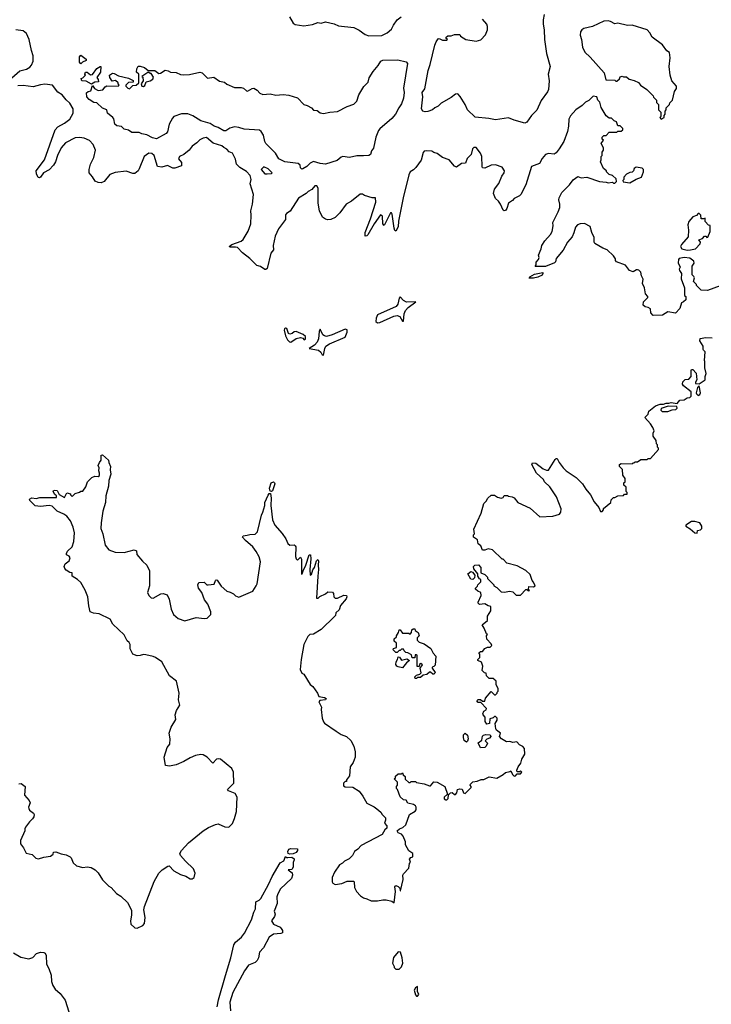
# Model space of a CAD drawing. Extents: x 2293878 to 2522763, y 823964 to 1006972.
# Tile 142 of 256: x 2373511 to 2379897, y 913035 to 922118. Entities that reach past the tile are written whole.
import ezdxf

# ---------------------------------------------------------------- set-up
doc = ezdxf.new("R2010")
doc.units = 0

msp = doc.modelspace()

# ---------------------------------------------------------------- linework, layer by layer
at = {"layer": '0CON20XD'}
for points in [[(2376003.9, 922143.9), (2376037, 922087), (2376053.3, 922073.3), (2376135, 922060), (2376215, 922073.3), (2376265, 922092.5), (2376295, 922086.7), (2376335, 922096.7), (2376415, 922078.8), (2376455, 922060), (2376595, 922044.2), (2376645, 922022.5), (2376701.7, 921981.7), (2376735, 921970)], [(2376735, 921970), (2376855, 921973.3), (2376905, 921996.7), (2376945, 922031.2), (2376962.2, 922067.8), (2376995.6, 922115), (2377034.4, 922145)], [(2378345, 922116.7), (2378343.5, 922075), (2378354.6, 922025), (2378357.8, 921935), (2378373.8, 921805), (2378409.2, 921685), (2378389.2, 921615), (2378398.2, 921555), (2378394.5, 921475), (2378385, 921451.4), (2378326.7, 921373.3), (2378285, 921284), (2378235.9, 921234.1), (2378195, 921172.5), (2378173.9, 921163.9), (2378075, 921191.2), (2378025, 921212.5), (2377905, 921192.7), (2377844, 921206), (2377715, 921217.8), (2377646.6, 921286.6), (2377625, 921334), (2377578.2, 921408.2), (2377555, 921432.5), (2377535, 921430), (2377495, 921399.7), (2377401.6, 921348.4), (2377375, 921321.2), (2377344.2, 921305.8), (2377323.3, 921285), (2377280.6, 921269.4), (2377255, 921268.2), (2377232.9, 921275), (2377221.3, 921295), (2377234.1, 921405), (2377227.9, 921445), (2377250.6, 921479.4), (2377282.3, 921647.7), (2377302.2, 921705), (2377345, 921884), (2377356.5, 921915), (2377375, 921942), (2377385, 921943.3), (2377415, 921927.5), (2377455, 921930), (2377460, 921935), (2377450, 921945), (2377450, 921955), (2377465, 921970), (2377495, 921967.5), (2377525, 921980), (2377575, 921980), (2377580, 921965), (2377630, 921935), (2377725, 921920.8), (2377767.3, 921932.7), (2377813, 921977), (2377829.2, 922025), (2377830, 922055), (2377823.8, 922075), (2377785, 922123.8)], [(2378354.5, 922165), (2378345, 922116.7)], [(2379435, 921200), (2379460, 921215), (2379460, 921235), (2379470, 921245), (2379470, 921275), (2379480, 921285), (2379480, 921305), (2379510, 921335), (2379515, 921350), (2379537.5, 921375), (2379557.5, 921455), (2379576.7, 921483.3), (2379576.7, 921493.3), (2379573.8, 921505), (2379533.5, 921553.5), (2379516.7, 921605), (2379507.5, 921685), (2379515.4, 921765), (2379510, 921815), (2379485, 921830), (2379445.4, 921885.4), (2379352, 921955), (2379330, 921995), (2379305, 922023.3), (2379166.6, 922066.6), (2379124.2, 922064.2), (2379035, 922086.7), (2379005, 922080), (2378965, 922102.5), (2378945, 922106.7), (2378905, 922103.3), (2378800, 922055), (2378720, 922035), (2378700, 922025), (2378687.5, 922005), (2378686.7, 921975), (2378698.8, 921935), (2378708, 921865), (2378728.3, 921818.3), (2378778.3, 921771.7), (2378906.1, 921626.1), (2378921.7, 921561.7), (2379005, 921560), (2379015, 921550), (2379025, 921550), (2379048.3, 921571.7), (2379055, 921590), (2379075, 921597.5), (2379085, 921590), (2379115, 921590), (2379138.3, 921568.3), (2379185, 921557.5), (2379225, 921537.5), (2379243.6, 921513.6), (2379300, 921475), (2379360, 921415), (2379361.7, 921401.7), (2379390, 921375), (2379390, 921355), (2379410, 921335), (2379410, 921285), (2379430, 921265), (2379430, 921225), (2379420, 921215), (2379435, 921200)], [(2373415, 921559.3), (2373513.1, 921645), (2373575, 921661.8), (2373605, 921678.7), (2373622.1, 921697.9), (2373637.2, 921735), (2373635.4, 921785), (2373619.3, 921835), (2373600, 921935), (2373575, 921990.4), (2373545, 922015.1), (2373475, 922022.9)], [(2374075, 921710), (2374062.5, 921725), (2374062.5, 921775), (2374075, 921790), (2374126.2, 921755), (2374125, 921742.5), (2374090, 921725), (2374075, 921710)], [(2376115, 920740), (2376105, 920750), (2376100, 920775), (2376081.7, 920791.7), (2375960, 920805), (2375905, 920834), (2375872.5, 920885), (2375785.4, 920975), (2375774.6, 920995.4), (2375761.8, 921051.8), (2375741.4, 921085), (2375725, 921098.6), (2375585, 921107.5), (2375535, 921124.5), (2375495, 921130), (2375451.9, 921118.1), (2375415, 921093.1), (2375395, 921091.8), (2375342.9, 921122.9), (2375307.5, 921135), (2375271.5, 921161.5), (2375185, 921184.2), (2375110.4, 921230.4), (2375065, 921250), (2375005, 921250.6), (2374935.6, 921224.4), (2374921.1, 921208.9), (2374892, 921155), (2374875, 921082.5), (2374865, 921066.7), (2374775, 921018.8), (2374736.8, 921026.8), (2374685, 921056.7), (2374640, 921065), (2374615, 921076.7), (2374548.3, 921078.3), (2374515, 921100), (2374475, 921107.5), (2374451.7, 921131.7), (2374409.3, 921139.3), (2374390, 921155), (2374381.7, 921201.7), (2374372.5, 921215), (2374322.5, 921255), (2374317.5, 921285), (2374275, 921302.5), (2374225, 921350), (2374195, 921352.5), (2374151.7, 921381.7), (2374132.5, 921405), (2374128.3, 921441.7), (2374143.3, 921456.7), (2374168.3, 921461.7), (2374185, 921510), (2374202.7, 921482.7), (2374235, 921464), (2374278.8, 921471.2), (2374300.7, 921499.3), (2374315, 921507.5), (2374420, 921505), (2374430, 921515), (2374420, 921525), (2374420, 921535), (2374395, 921557.5), (2374365, 921550), (2374343, 921583), (2374340, 921605), (2374367, 921623), (2374385, 921622.5), (2374425, 921601.2), (2374517, 921577), (2374558.3, 921558.3), (2374558.3, 921541.7), (2374515, 921537.5), (2374492.5, 921515), (2374490, 921505), (2374510, 921485), (2374525, 921480), (2374555, 921510), (2374587, 921513), (2374610, 921535), (2374610, 921615), (2374590, 921635), (2374592.5, 921665), (2374605, 921687.5), (2374625, 921690), (2374665, 921677.5), (2374698.3, 921648.3), (2374758.8, 921648.8), (2374795, 921622.5), (2374810, 921625), (2374855, 921653.3), (2374882.5, 921645), (2374905, 921633.8), (2374955, 921630), (2374995, 921613.3), (2375025, 921608.8), (2375077.7, 921612.3), (2375175, 921633.3), (2375196.2, 921626.2), (2375245, 921577.5), (2375305, 921586.7), (2375355, 921551.2), (2375401.7, 921541.7), (2375423.9, 921523.9), (2375495, 921492.5), (2375555, 921492.5), (2375577, 921487), (2375605, 921460), (2375615, 921457.5), (2375656.4, 921483.6), (2375673.8, 921486.2), (2375705, 921466.2), (2375729.5, 921439.5), (2375755, 921426.2), (2375825, 921434.4), (2375875, 921422.9), (2375945, 921428.5), (2375995, 921422.3), (2376075, 921396.2), (2376135, 921336), (2376167, 921327), (2376205, 921304), (2376225, 921284.3), (2376258.8, 921278.8), (2376285, 921260), (2376315, 921251.2), (2376375.6, 921264.4), (2376445, 921270), (2376535, 921318.2), (2376595, 921337.1), (2376623.1, 921366.9), (2376641.1, 921425), (2376688, 921502), (2376728.3, 921541.7), (2376738.8, 921581.2), (2376775, 921641.2), (2376820.8, 921695), (2376845, 921736.2), (2376865, 921743.8), (2377001.7, 921748.3), (2377080, 921730), (2377092, 921715), (2377055.3, 921485), (2377062.4, 921445), (2377055.2, 921394.8), (2377037.8, 921342.2), (2377010.9, 921305), (2376981.9, 921245), (2376948.5, 921205), (2376835, 921111.8), (2376823.8, 921096.2), (2376800, 921035), (2376776.4, 920933.6), (2376760.5, 920909.5), (2376751.2, 920875), (2376735, 920864.3), (2376685, 920863.1), (2376625, 920862.7), (2376555, 920847.1), (2376495, 920856.2), (2376479.5, 920850.5), (2376441.9, 920818.1), (2376335.4, 920785.4), (2376285, 920790.4), (2376225, 920808.1), (2376194.5, 920795.5), (2376161.2, 920765), (2376125, 920742.5), (2376115, 920740)], [(2374175, 921522.5), (2374125, 921550), (2374085, 921552.5), (2374080, 921575), (2374095, 921580), (2374120, 921605), (2374112.5, 921615), (2374120, 921635), (2374135, 921632.5), (2374165, 921610), (2374185, 921613.3), (2374223.6, 921666.4), (2374253, 921687), (2374260, 921685), (2374256.2, 921635), (2374222.5, 921585), (2374237.5, 921565), (2374240, 921545), (2374205, 921542.5), (2374175, 921522.5)], [(2374655, 921502.5), (2374668.3, 921511.7), (2374680, 921545), (2374716.4, 921553.6), (2374741.7, 921568.3), (2374747, 921587), (2374725, 921620), (2374715, 921620), (2374705, 921630), (2374695, 921630), (2374640, 921595), (2374647, 921587), (2374650, 921555), (2374632.5, 921525), (2374640, 921505), (2374655, 921502.5)], [(2378779.5, 920209.5), (2378725, 920236.2), (2378685, 920233.8), (2378660, 920225), (2378641.4, 920205), (2378628.8, 920151.2), (2378613.3, 920115), (2378570, 920065), (2378528.3, 919991.7), (2378463.9, 919916.1), (2378457.5, 919885), (2378447.5, 919875), (2378365, 919841.4), (2378271.7, 919841.7), (2378280, 919855), (2378278.3, 919881.7), (2378300, 919905), (2378307, 919923), (2378302.5, 919945), (2378327, 920003), (2378332.5, 920035), (2378360.7, 920079.3), (2378413, 920137), (2378427.5, 920165), (2378437.5, 920215), (2378433.6, 920246.4), (2378483.6, 920346.4), (2378496.7, 920385), (2378497.5, 920415), (2378487.5, 920455), (2378492.5, 920475), (2378517.5, 920525), (2378585.9, 920594.1), (2378620.5, 920639.5), (2378665, 920672.5), (2378695, 920660), (2378746.4, 920666.4), (2378865, 920623.8), (2378925, 920620), (2378945, 920612.5), (2378985, 920620), (2378995, 920610), (2379005, 920610), (2379020, 920625), (2379018.3, 920648.3), (2378985, 920680), (2378955, 920690), (2378930, 920715), (2378930, 920725), (2378902.5, 920745), (2378872.5, 920805), (2378880, 920825), (2378880, 920855), (2378890, 920865), (2378890, 920895), (2378900, 920915), (2378900, 920935), (2378880, 920975), (2378900, 921005), (2378890, 921015), (2378890, 921035), (2378905, 921050), (2378925, 921050), (2378955, 921080), (2379025, 921080), (2379035, 921090), (2379065, 921090), (2379078.3, 921101.7), (2379080, 921115), (2379055, 921140), (2379035, 921140), (2379020, 921175), (2379000, 921185), (2378975, 921210), (2378955, 921210), (2378925, 921230), (2378878.3, 921308.3), (2378867, 921357), (2378850, 921375), (2378840, 921405), (2378805, 921412.5), (2378765, 921372.5), (2378735, 921357.5), (2378705, 921327.5), (2378645, 921286.2), (2378597.7, 921232.3), (2378580.8, 921199.2), (2378579.4, 921135), (2378568.1, 921085), (2378535.6, 920995), (2378493.2, 920926.8), (2378465, 920888), (2378445, 920876.9), (2378395, 920881.9), (2378365, 920873.1), (2378335, 920837.1), (2378310.3, 920789.7), (2378237.5, 920765), (2378183.3, 920595), (2378137.5, 920505), (2378125, 920492.5), (2378075, 920467.5), (2378060.7, 920449.3), (2378023.9, 920426.1), (2378007.5, 920375), (2377995, 920356.2), (2377985, 920353.8), (2377975, 920360), (2377951.2, 920415), (2377932.5, 920445), (2377905, 920467.5), (2377884.2, 920515), (2377894, 920555), (2377935, 920606.7), (2377961.4, 920675), (2377984, 920705), (2377985.8, 920725), (2377965, 920755.8), (2377905, 920780), (2377865.6, 920774.4), (2377805, 920747.5), (2377785, 920750), (2377780, 920765), (2377779.4, 920855), (2377766.9, 920885), (2377725, 920937.5), (2377705, 920938), (2377692, 920925), (2377678.6, 920875), (2377641.7, 920838.3), (2377626, 920795), (2377589.3, 920790.7), (2377545, 920757.5), (2377526.1, 920766.1), (2377476.7, 920825), (2377415.8, 920845.8), (2377365, 920884), (2377335, 920892.5), (2377315, 920905.8), (2377265, 920908.8), (2377246.1, 920903.9), (2377236.1, 920893.9), (2377218.3, 920821.7), (2377167.5, 920755), (2377148.3, 920731.7), (2377115.7, 920715), (2377105, 920688), (2377052.4, 920475), (2377010.1, 920259.9), (2377005, 920206.7), (2376985, 920166.7), (2376975, 920173.3), (2376968.1, 920195), (2376950, 920325), (2376945, 920337.5), (2376935, 920337.5), (2376875, 920220), (2376863.8, 920235), (2376862.5, 920305), (2376843.6, 920316.4), (2376784.3, 920235), (2376725.5, 920134.5), (2376715, 920123.8), (2376701.2, 920121.2), (2376701.1, 920155), (2376749.9, 920280.1), (2376799.7, 920435), (2376795, 920473.3), (2376764.5, 920474.5), (2376695.7, 920495.7), (2376675, 920508), (2376655, 920508), (2376573.8, 920445), (2376525, 920416.7), (2376466.7, 920335), (2376425, 920293.8), (2376385, 920273.3), (2376355, 920270), (2376335, 920276.7), (2376307.3, 920297.3), (2376278, 920355), (2376265.7, 920425), (2376265.7, 920565), (2376255, 920583.8), (2376235, 920584.2), (2376207.9, 920552.1), (2376175, 920534.2), (2376156.8, 920513.2), (2376085, 920471.1), (2376008.5, 920351.5), (2375975, 920330), (2375965, 920316.7), (2375964, 920275), (2375900.3, 920189.7), (2375869.7, 920120.3), (2375850.8, 920035), (2375854, 919995), (2375830, 919965), (2375795, 919823.3), (2375785, 919813.3), (2375775, 919813.3), (2375735, 919842.5), (2375699.3, 919849.3), (2375637.5, 919915), (2375567, 919967), (2375522.5, 920015), (2375505, 920020), (2375455, 920018.8), (2375446.7, 920025), (2375470, 920045), (2375556.7, 920075), (2375575, 920090), (2375621.7, 920168.3), (2375645.8, 920234.2), (2375650, 920315), (2375644.2, 920355), (2375662, 920415), (2375668.8, 920505), (2375640, 920605), (2375650, 920645), (2375640.7, 920680.7), (2375605, 920716.7), (2375543.9, 920753.9), (2375513.6, 920783.6), (2375505, 920830), (2375477.5, 920885), (2375445, 920900), (2375425, 920922.5), (2375395, 920937.5), (2375377.5, 920955), (2375299.1, 920979.1), (2375235, 921031.2), (2375205, 921025.8), (2375175, 921010), (2375148.2, 920981.8), (2375105, 920952.2), (2375075.3, 920914.7), (2375027.3, 920872.7), (2374987.5, 920855), (2374977.5, 920835), (2375005, 920800), (2375005, 920770), (2374945, 920747.5), (2374925, 920747.5), (2374875, 920772.5), (2374825, 920757.5), (2374785, 920762.5), (2374752, 920865), (2374732.7, 920882.7), (2374705, 920886.2), (2374662, 920855), (2374615, 920741.2), (2374605, 920724.2), (2374575, 920699.2), (2374555, 920698), (2374495, 920721.2), (2374391.7, 920708.3), (2374345, 920690), (2374291.2, 920625), (2374265, 920612), (2374235, 920616.2), (2374208.3, 920628.3), (2374185, 920667.5), (2374153.6, 920703.6), (2374154.2, 920735), (2374165.8, 920785), (2374197.5, 920845), (2374210.8, 920915), (2374190, 920965), (2374155, 921004), (2374105.4, 921025.4), (2374065, 921030.8), (2374025, 921028), (2373935, 920982.2), (2373895, 920937.1), (2373860, 920865), (2373842.5, 920805), (2373825, 920777.1), (2373785, 920734.2), (2373732.5, 920705), (2373705, 920663.8), (2373695, 920658.8), (2373682.5, 920662.5), (2373666.2, 920695), (2373664, 920725), (2373740, 920825), (2373838.2, 921101.8), (2373865, 921130.8), (2373925, 921164.3), (2373975, 921201.1), (2374004, 921255), (2374006.6, 921295), (2373975, 921347.5), (2373939.4, 921379.4), (2373905, 921423.8), (2373865, 921450), (2373815, 921514.3), (2373745, 921522.5), (2373702.6, 921517.4), (2373635, 921497.1), (2373545, 921511.8), (2373495, 921508.9)], [(2375795, 920694.4), (2375835, 920698.8), (2375843.3, 920705), (2375805, 920741.2), (2375765, 920760), (2375740, 920735), (2375776.2, 920696.2), (2375795, 920694.4)], [(2379145, 920613.3), (2379203, 920647), (2379252.5, 920665), (2379270, 920715), (2379270, 920735), (2379259.3, 920749.3), (2379203, 920757), (2379183.6, 920746.4), (2379177, 920723), (2379165, 920710), (2379143, 920707), (2379115, 920692.5), (2379090, 920665), (2379090, 920645), (2379080, 920635), (2379081.7, 920621.7), (2379145, 920613.3)], [(2379675, 919991.2), (2379705, 919993.8), (2379750, 920005), (2379795, 920050), (2379797, 920067), (2379781.7, 920088.3), (2379815, 920100), (2379835, 920120), (2379845, 920120), (2379855, 920110), (2379865, 920112.5), (2379886.7, 920165), (2379885, 920220), (2379871.7, 920221.7), (2379840, 920255), (2379838.3, 920288.3), (2379825, 920280), (2379801.7, 920281.7), (2379800, 920315), (2379785, 920330), (2379775, 920330), (2379758.3, 920311.7), (2379725, 920300), (2379690, 920255), (2379680, 920225), (2379687.5, 920175), (2379682.5, 920115), (2379622.5, 920045), (2379613.6, 920026.4), (2379623.8, 920003.8), (2379675, 919991.2)], [(2379978.3, 919661.7), (2379861.7, 919618.3), (2379803, 919623), (2379760, 919665), (2379760, 919675), (2379733, 919703), (2379740, 919735), (2379735, 919750), (2379720, 919765), (2379720, 919845), (2379737, 919873), (2379735, 919890), (2379699.3, 919919.3), (2379646.4, 919923.6), (2379600, 919915), (2379592.5, 919905), (2379590, 919875), (2379607.5, 919835), (2379600, 919815), (2379603, 919803), (2379620, 919775), (2379618.3, 919728.3), (2379650, 919645), (2379650, 919575), (2379660, 919565), (2379660, 919535), (2379640, 919515), (2379620, 919505), (2379607, 919453), (2379565, 919410), (2379495, 919422.5), (2379445, 919393.3), (2379358.3, 919388.3), (2379337.5, 919415), (2379335, 919450), (2379315, 919462.5), (2379285, 919467.5), (2379267.5, 919485), (2379270, 919515), (2379310, 919555), (2379310, 919565), (2379288.3, 919588.3), (2379280, 919645), (2379262.5, 919685), (2379267.5, 919725), (2379252.5, 919755), (2379245, 919790), (2379227, 919807), (2379215, 919810), (2379205, 919810), (2379175, 919792.5), (2379140, 919805), (2379105, 919852.5), (2379022.5, 919885), (2379012.5, 919895), (2379011.7, 919911.7), (2378995, 919940), (2378936.1, 919996.1), (2378895, 920010), (2378822.3, 920052.3), (2378816.4, 920066.4), (2378815, 920110), (2378793.3, 920155), (2378779.5, 920209.5)], [(2378255, 919732.5), (2378215, 919732.5), (2378220, 919745), (2378265, 919771.2), (2378340, 919785), (2378342.5, 919775), (2378335, 919762.5), (2378295, 919742.5), (2378255, 919732.5)], [(2376815, 919320), (2376835, 919323.2), (2376965, 919381.9), (2376995, 919388.7), (2377019.7, 919379.7), (2377045, 919337.5), (2377055, 919337.5), (2377061.8, 919405), (2377073.5, 919436.5), (2377097.6, 919462.4), (2377167.5, 919515), (2377082.8, 919512.8), (2377056.3, 919526.3), (2377025, 919561.2), (2377015, 919550), (2377003.6, 919495), (2376987.1, 919472.9), (2376815, 919394.1), (2376801.4, 919365), (2376799.8, 919335), (2376815, 919320)], [(2376015, 919144), (2376065, 919177.5), (2376105, 919187.5), (2376125, 919180), (2376137, 919163), (2376150, 919175), (2376150, 919195), (2376130, 919215), (2376065, 919240), (2376045, 919237.5), (2376026.7, 919223.3), (2376005, 919217.5), (2375993.9, 919223.9), (2375978.3, 919268.3), (2375965, 919273.3), (2375955, 919266.7), (2375951.9, 919255), (2375965, 919200), (2375985, 919163.8), (2376003.3, 919145), (2376015, 919144)], [(2376315, 919022.5), (2376328.5, 919085), (2376339.1, 919105), (2376372.7, 919127.3), (2376515, 919189.7), (2376535, 919234.5), (2376535, 919256.8), (2376515, 919262.7), (2376395, 919209.5), (2376345, 919195.3), (2376325, 919200), (2376311.1, 919211.1), (2376285, 919262.5), (2376275, 919240), (2376269.7, 919175), (2376258.3, 919141.7), (2376233.5, 919116.5), (2376182.5, 919085), (2376268.8, 919068.8), (2376290.4, 919050.4), (2376305, 919026.7), (2376315, 919022.5)], [(2376715, 914007.5), (2376755, 913990), (2376815, 913990), (2376865, 914000), (2376895, 913997.5), (2376947, 913987), (2376968.3, 913971.7), (2376980, 914075), (2376975, 914120), (2376985, 914130), (2377005, 914122.5), (2377020, 914105), (2377023, 914083), (2377028.3, 914081.7), (2377051.2, 914185), (2377047.5, 914225), (2377055, 914240), (2377105, 914290), (2377110, 914335), (2377120, 914345), (2377110, 914375), (2377121.7, 914388.3), (2377140, 914395), (2377140, 914425), (2377105, 914450), (2377072.5, 914505), (2377072.5, 914535), (2377053.3, 914585), (2377035, 914603.8), (2377005.7, 914615.7), (2376996.7, 914635), (2377016.9, 914653.1), (2377047.5, 914665), (2377075, 914690), (2377110, 914785), (2377163, 914817), (2377171.7, 914828.3), (2377172.5, 914855), (2377166.4, 914866.4), (2377147, 914877), (2377095, 914890), (2377078.3, 914918.3), (2377055, 914920), (2377025, 914950), (2377000, 915015), (2376990, 915025), (2376990, 915045), (2377000, 915055), (2377000, 915085), (2376970, 915115), (2376980, 915125), (2376981.7, 915138.3), (2377005, 915160), (2377035, 915160), (2377045, 915170), (2377051.7, 915151.7), (2377070, 915135), (2377071.7, 915111.7), (2377105, 915080), (2377115, 915080), (2377125, 915090), (2377165, 915090), (2377175, 915080), (2377245, 915070), (2377295, 915050), (2377305, 915050), (2377335, 915087.5), (2377365, 915083.3), (2377437.5, 915045), (2377460, 914975), (2377430, 914945), (2377431.7, 914931.7), (2377445, 914920), (2377455, 914920), (2377467, 914933), (2377471.7, 914968.3), (2377490, 914985), (2377505, 914990), (2377525, 914970), (2377535, 914970), (2377547.5, 914985), (2377552.5, 915015), (2377575, 915022.5), (2377595, 915020), (2377610, 914985), (2377625, 914980), (2377680, 915035), (2377680, 915045), (2377670, 915055), (2377672.5, 915065), (2377695, 915086.7), (2377735, 915092.5), (2377770.7, 915109.3), (2377795, 915107.5), (2377845, 915133.3), (2377915, 915122.5), (2377975.8, 915154.2), (2377995, 915172.5), (2378037.5, 915182.5), (2378045, 915190), (2378060, 915155), (2378075, 915140), (2378088.3, 915141.7), (2378105, 915160), (2378135, 915160), (2378147.5, 915175), (2378135, 915187.5), (2378125, 915180), (2378105, 915180), (2378100, 915195), (2378112.5, 915225), (2378139.5, 915260.5), (2378146.7, 915295), (2378176.4, 915343.6), (2378172.5, 915395), (2378155, 915412.5), (2378125, 915427.5), (2378100, 915455), (2378065, 915450), (2378035, 915460), (2378005, 915457.5), (2377960, 915485), (2377940, 915505), (2377950, 915535), (2377913.6, 915563.6), (2377907.5, 915575), (2377902.5, 915625), (2377920, 915655), (2377920, 915675), (2377905, 915690), (2377895, 915690), (2377881.7, 915678.3), (2377851.7, 915668.3), (2377850, 915625), (2377825, 915620), (2377810, 915645), (2377810, 915685), (2377790, 915705), (2377787.5, 915715), (2377795, 915740), (2377818.3, 915751.7), (2377820, 915765), (2377768.3, 915818.3), (2377745, 915820), (2377733, 915833), (2377743, 915847), (2377765, 915847.5), (2377785, 915830), (2377805, 915830), (2377811.7, 915858.3), (2377865, 915920), (2377895, 915890), (2377905, 915890), (2377920, 915905), (2377920, 915915), (2377930, 915925), (2377930, 915945), (2377910, 915985), (2377910, 916015), (2377890, 916035), (2377885, 916040), (2377845, 916040), (2377820, 916065), (2377818.3, 916088.3), (2377801.7, 916091.7), (2377780, 916115), (2377787.5, 916155), (2377775, 916190), (2377740, 916205), (2377740, 916215), (2377760, 916235), (2377760, 916265), (2377751.7, 916278.3), (2377765, 916290), (2377785, 916290), (2377805, 916317.5), (2377830.7, 916329.3), (2377855, 916330), (2377870, 916345), (2377865, 916360), (2377823, 916403), (2377820, 916435), (2377830, 916445), (2377821.7, 916451.7), (2377800, 916505), (2377780, 916535), (2377830, 916575), (2377830, 916615), (2377860, 916665), (2377860, 916705), (2377835, 916710), (2377805, 916730), (2377756.4, 916723.6), (2377744.1, 916734.1), (2377743.8, 916745), (2377772.5, 916805), (2377770, 916835), (2377740, 916845), (2377720, 916865), (2377720, 916875), (2377737, 916893), (2377740, 916905), (2377768.3, 916931.7), (2377770, 916955), (2377755, 916960), (2377740, 916985), (2377740, 917005), (2377703, 917053), (2377702.5, 917075), (2377713, 917087), (2377748.3, 917088.3), (2377770, 917065), (2377770, 917015), (2377805, 917000), (2377830, 916975), (2377831.7, 916961.7), (2377890, 916905), (2377890, 916895), (2377915, 916880), (2377955, 916840), (2377985, 916837.5), (2378035, 916847.5), (2378065, 916840), (2378095, 916810), (2378135, 916810), (2378185, 916860), (2378195, 916860), (2378205, 916850), (2378218.3, 916851.7), (2378210, 916865), (2378211.7, 916888.3), (2378255, 916887.5), (2378270, 916895), (2378255, 916930), (2378243, 916943), (2378225, 917000), (2378185, 917037.5), (2378105, 917080), (2378010, 917105), (2377975, 917140), (2377965, 917140), (2377877, 917227), (2377835, 917237.5), (2377807, 917223), (2377783, 917223), (2377767.5, 917265), (2377743, 917283), (2377741.7, 917301.7), (2377738.3, 917318.3), (2377700, 917345), (2377700, 917365), (2377710, 917375), (2377703, 917417), (2377772.5, 917565), (2377797.5, 917655), (2377817.5, 917675), (2377832.5, 917705), (2377865, 917732.5), (2377895, 917732.5), (2377923, 917713), (2377955, 917702.5), (2377975, 917710), (2377985, 917730), (2378015, 917730), (2378023, 917723), (2378057, 917717), (2378076.4, 917706.4), (2378110, 917665), (2378223, 917613), (2378315, 917532.5), (2378435, 917536.7), (2378495, 917557.5), (2378506.2, 917575), (2378510, 917605), (2378465.9, 917715.9), (2378405, 917807.5), (2378357.5, 917855), (2378346.4, 917876.4), (2378283.3, 917935), (2378240, 918015), (2378245, 918030), (2378277, 918027), (2378344.1, 917974.1), (2378375, 917962.5), (2378395, 917962.5), (2378455, 918060), (2378465, 918070), (2378475, 918070), (2378493, 918033), (2378527.5, 917985), (2378557, 917957), (2378650, 917895), (2378706.4, 917836.4), (2378737, 917787), (2378782.5, 917735), (2378815, 917670), (2378858.3, 917618.3), (2378875, 917580), (2378888.3, 917581.7), (2378900, 917595), (2378901.7, 917608.3), (2378970, 917665), (2378971.7, 917688.3), (2378995, 917710), (2379005, 917710), (2379033, 917727), (2379085, 917730), (2379095, 917740), (2379118.3, 917741.7), (2379120, 917755), (2379110, 917765), (2379110, 917805), (2379090, 917825), (2379090, 917845), (2379100, 917855), (2379100, 917885), (2379080, 917915), (2379077, 917967), (2379050, 917995), (2379050, 918015), (2379065, 918022.5), (2379165, 918020), (2379175, 918030), (2379185, 918030), (2379195, 918040), (2379215, 918040), (2379245, 918060), (2379305, 918060), (2379315, 918070), (2379335, 918070), (2379408.3, 918151.7), (2379410, 918165), (2379400, 918175), (2379400, 918195), (2379390, 918205), (2379387, 918237), (2379360, 918275), (2379360, 918305), (2379367.5, 918325), (2379357.5, 918355), (2379335, 918390), (2379283, 918447), (2379315, 918480), (2379320, 918505), (2379380, 918555), (2379425, 918572.5), (2379455, 918570), (2379478.3, 918581.7), (2379505, 918580), (2379525, 918587.5), (2379581.7, 918578.3), (2379605, 918607.5), (2379645, 918610), (2379675, 918630), (2379697, 918633), (2379710, 918645), (2379710, 918685), (2379640.7, 918740.7), (2379630, 918755), (2379633, 918777), (2379655, 918800), (2379688.3, 918801.7), (2379710, 918825), (2379710, 918885), (2379715, 918890), (2379725, 918890), (2379757, 918857), (2379762.5, 918795), (2379750, 918775), (2379751.7, 918761.7), (2379785, 918760), (2379840, 918795), (2379840, 918825), (2379850, 918855), (2379837.5, 918905), (2379837.5, 918965), (2379832.5, 918975), (2379840, 919055), (2379825, 919070), (2379820, 919075), (2379820, 919105), (2379790, 919155), (2379793.8, 919176.2), (2379847, 919187), (2379905, 919182.5)], [(2379775, 918652.5), (2379789.3, 918660.7), (2379797.5, 918675), (2379785, 918740), (2379770, 918725), (2379757.5, 918675), (2379760, 918665), (2379775, 918652.5)], [(2379495, 918502.5), (2379535, 918520), (2379568.3, 918521.7), (2379580, 918535), (2379578.3, 918548.3), (2379498.3, 918551.7), (2379435, 918530), (2379430, 918515), (2379443, 918503), (2379495, 918502.5)], [(2373505, 915069.4), (2373525, 915072.2), (2373561.2, 915045), (2373556.7, 914965), (2373600, 914915), (2373607.5, 914895), (2373593.3, 914855), (2373595, 914840), (2373602.5, 914825), (2373639.3, 914799.3), (2373646.7, 914785), (2373643.3, 914765), (2373630, 914745), (2373600.7, 914719.3), (2373565, 914670), (2373557.5, 914655), (2373557.5, 914635), (2373517.5, 914545), (2373517.5, 914515), (2373547, 914477), (2373570.7, 914430.7), (2373625.9, 914415.9), (2373661.7, 914381.7), (2373685, 914376.7), (2373735, 914393.3), (2373795, 914402.5), (2373819.3, 914420.7), (2373825, 914437.5), (2373845, 914442.5), (2373893.6, 914423.6), (2373940, 914415), (2373976.1, 914396.1), (2373987.5, 914385), (2374005, 914340), (2374035, 914312.5), (2374095, 914296.7), (2374135, 914303.3), (2374172.5, 914297.5), (2374207.5, 914275), (2374235, 914247.5), (2374275, 914182.5), (2374334.1, 914124.1), (2374355, 914112.5), (2374405, 914057.5), (2374445, 914032.5), (2374507.5, 913975), (2374543.6, 913903.6), (2374543.6, 913856.4), (2374533.6, 913803.6), (2374536.7, 913775), (2374575, 913740), (2374595, 913737.5), (2374648.3, 913761.7), (2374665, 913780), (2374670, 913835), (2374656.7, 913905), (2374663.6, 913936.4), (2374753, 914167), (2374797.5, 914245), (2374827.5, 914275), (2374879.3, 914310.7), (2374893, 914313), (2374935, 914267.5), (2374995, 914233.3), (2375045, 914216.7), (2375085, 914193.3), (2375105, 914192.5), (2375122.5, 914205), (2375132.5, 914245), (2375117.5, 914285), (2375042.5, 914355), (2374996.4, 914406.4), (2374990, 914425), (2375006.7, 914455), (2375070, 914525), (2375206.7, 914635), (2375254.3, 914665.7), (2375320, 914695), (2375345, 914700), (2375405, 914672.5), (2375435, 914670), (2375445, 914672.5), (2375475, 914702.5), (2375495, 914748.8), (2375513.1, 914815), (2375520, 914945), (2375499.3, 914979.3), (2375440, 915005), (2375430, 915015), (2375488.8, 915075), (2375484, 915175), (2375469.5, 915209.5), (2375365, 915296.7), (2375345, 915300), (2375330, 915295), (2375295, 915260), (2375243.6, 915313.6), (2375205.9, 915335.9), (2375185, 915338.8), (2375135, 915328.8), (2375085, 915308.8), (2375025.9, 915274.1), (2374955, 915243.8), (2374895, 915231.2), (2374857, 915237), (2374846.7, 915315), (2374873.3, 915405), (2374897.5, 915435), (2374900, 915485), (2374891.2, 915535), (2374909.3, 915590.7), (2374951.7, 915661.7), (2374947.5, 915705), (2374960, 915745), (2374990, 915795), (2374978.8, 915845), (2374983.9, 915906.1), (2374959.2, 916015), (2374894.2, 916065), (2374822.7, 916192.7), (2374764.1, 916234.1), (2374744.1, 916244.1), (2374675, 916260), (2374655, 916262), (2374625, 916251.2), (2374595, 916250), (2374557.5, 916265), (2374530, 916315), (2374530, 916355), (2374523.3, 916373.3), (2374505, 916387.5), (2374475, 916443.3), (2374372.7, 916542.7), (2374347.3, 916587.3), (2374245, 916638), (2374191.7, 916641.7), (2374162.5, 916655), (2374149.3, 916709.3), (2374140, 916795), (2374116.4, 916856.4), (2374076.7, 916925), (2374046.7, 916955), (2373996.7, 916985), (2373996.7, 917016.7), (2373975, 917017.5), (2373940, 917040), (2373927.8, 917055), (2373923.3, 917075), (2373932.5, 917097.5), (2373967.5, 917125), (2373977.5, 917155), (2373968.3, 917168.3), (2373945, 917180), (2373942.5, 917195), (2373953.3, 917215), (2373995.8, 917254.2), (2374011.2, 917305), (2374016.7, 917385), (2374006.7, 917435), (2373981.2, 917495), (2373947.3, 917537.3), (2373917.7, 917557.7), (2373857.5, 917585), (2373810.7, 917630.7), (2373785, 917636.7), (2373705, 917626.7), (2373655, 917634.2), (2373605, 917683.3), (2373601.2, 917695), (2373625, 917705.6), (2373665, 917700), (2373698.8, 917708.8), (2373850, 917710), (2373850, 917725), (2373835, 917737.5), (2373820, 917765), (2373823.3, 917775), (2373835, 917778.8), (2373857.5, 917775), (2373877, 917737), (2373925, 917710), (2373948.3, 917751.7), (2373980, 917745), (2373980, 917735), (2373995, 917720), (2374023.3, 917746.7), (2374065, 917760), (2374075, 917770), (2374095, 917770), (2374120.7, 917809.3), (2374137.5, 917855), (2374177.5, 917895), (2374205, 917906.7), (2374235, 917903.8), (2374247.5, 917912.5), (2374249.2, 917935), (2374241.2, 917955), (2374246.2, 917985), (2374237.5, 918005), (2374248.1, 918031.9), (2374263.8, 918055), (2374265, 918100), (2374275, 918102.5), (2374332.5, 918055), (2374333, 918033), (2374350, 917995), (2374346.7, 917965), (2374352.5, 917925), (2374333.9, 917866.1), (2374330, 917815), (2374305.8, 917724.2), (2374304.2, 917665), (2374280, 917585), (2374264.4, 917475), (2374261.9, 917425), (2374279.4, 917375), (2374300.5, 917270.5), (2374335.9, 917225.9), (2374393, 917207), (2374475, 917203.3), (2374567, 917227), (2374589.3, 917219.3), (2374593.3, 917185), (2374645, 917122), (2374684.5, 917084.5), (2374710, 917035), (2374710.6, 916895), (2374692.5, 916835), (2374705, 916806.7), (2374725, 916786), (2374745, 916780), (2374815, 916821.2), (2374835, 916823.8), (2374871.7, 916811.7), (2374891.3, 916771.3), (2374910.3, 916680.3), (2374932, 916632), (2374973.8, 916593.8), (2375035, 916571.1), (2375141.7, 916601.7), (2375215, 916593.8), (2375243, 916597), (2375275, 916630), (2375276.7, 916655), (2375250, 916725), (2375216.4, 916766.4), (2375192.5, 916835), (2375163.3, 916875), (2375157.5, 916905), (2375165, 916927.5), (2375215, 916930), (2375240, 916905), (2375253, 916903), (2375308.3, 916911.7), (2375320, 916945), (2375325, 916950), (2375335, 916947.5), (2375372.3, 916892.3), (2375422.5, 916845), (2375455, 916837.5), (2375485, 916822.5), (2375505, 916802.5), (2375535, 916790), (2375665, 916847.5), (2375696.1, 916893.9), (2375703.3, 916915), (2375735.8, 917115.8), (2375723.9, 917163.9), (2375695, 917212.5), (2375662.5, 917255), (2375595, 917312.5), (2375567.5, 917345), (2375575, 917357.5), (2375612.5, 917362.5), (2375635, 917370), (2375685, 917372.5), (2375707, 917393), (2375743.6, 917546.4), (2375757.5, 917575), (2375773.3, 917635), (2375776.2, 917665), (2375805, 917732.5), (2375815, 917746.7), (2375827, 917747), (2375833.3, 917705), (2375830, 917635), (2375846.2, 917505), (2375867.5, 917455), (2375935, 917377.5), (2375968.3, 917328.3), (2375987.5, 917285), (2376005, 917271.2), (2376045, 917272), (2376056.2, 917265), (2376061.2, 917255), (2376056.4, 917166.4), (2376062.5, 917145), (2376075, 917132.5), (2376105, 917160), (2376111.7, 917141.7), (2376111.7, 917001.7), (2376120, 917005), (2376127.5, 917035), (2376153.8, 917085), (2376185, 917180), (2376195, 917180), (2376200, 917145), (2376190, 917045), (2376193, 916993), (2376205, 917000), (2376218.3, 917041.7), (2376233.3, 917065), (2376251.2, 917125), (2376265, 917137.5), (2376270, 917125), (2376265.8, 917085), (2376270, 917045), (2376263.6, 916983.6), (2376251.7, 916781.7), (2376267, 916783), (2376281.7, 916798.3), (2376335, 916820), (2376355, 916840), (2376398.3, 916838.3), (2376410, 916825), (2376413, 916793), (2376423, 916783), (2376445, 916782.5), (2376505, 916810), (2376527.5, 916807.5), (2376532.5, 916795), (2376526.1, 916773.9), (2376472.5, 916715), (2376460, 916675), (2376430, 916645), (2376427, 916623), (2376418.3, 916611.7), (2376295, 916492.5), (2376225, 916450), (2376190, 916445), (2376171.7, 916428.3), (2376134.5, 916355), (2376109.4, 916215), (2376101.2, 916125), (2376115, 916090), (2376135, 916080), (2376192.5, 915985), (2376216.4, 915966.4), (2376260, 915905), (2376273.6, 915873.6), (2376325, 915863.8), (2376340, 915855), (2376335.6, 915844.4), (2376283.6, 915836.4), (2376272.5, 915825), (2376297.5, 915775), (2376293.3, 915755), (2376303.6, 915673.6), (2376315, 915640), (2376327, 915627), (2376433.6, 915553.6), (2376480, 915525), (2376530, 915505), (2376569.3, 915469.3), (2376597, 915417), (2376607.5, 915365), (2376610, 915315), (2376590, 915265), (2376563, 915227), (2376557, 915143), (2376530, 915105), (2376528.3, 915091.7), (2376515, 915090), (2376500, 915075), (2376501.7, 915051.7), (2376515, 915040), (2376587, 915037), (2376645, 915000), (2376680, 914955), (2376715, 914890), (2376785, 914857.5), (2376809.3, 914839.3), (2376846.4, 914806.4), (2376856.7, 914785), (2376889.2, 914755), (2376890, 914735), (2376880, 914705), (2376901.7, 914681.7), (2376901.7, 914658.3), (2376882.5, 914645), (2376859.3, 914600.7), (2376665, 914500), (2376634.2, 914465.8), (2376602.5, 914445), (2376583.3, 914406.7), (2376553.3, 914376.7), (2376510, 914355), (2376493, 914337), (2376465, 914322.5), (2376416.4, 914253.6), (2376396.7, 914205), (2376397.5, 914165), (2376403.6, 914153.6), (2376425, 914140), (2376485, 914150), (2376535, 914170), (2376595, 914170), (2376600, 914165), (2376603, 914113), (2376620, 914075), (2376657, 914037), (2376685, 914017.5), (2376715, 914007.5)], [(2375835, 917766.7), (2375825, 917770), (2375818.6, 917795), (2375833.1, 917845), (2375855, 917855.8), (2375865, 917846.7), (2375865.6, 917835), (2375845, 917772.5), (2375835, 917766.7)], [(2379765, 917380), (2379770, 917405), (2379797, 917413), (2379810, 917425), (2379810, 917445), (2379790, 917475), (2379745, 917490), (2379715, 917490), (2379660, 917455), (2379660, 917445), (2379700.8, 917420.8), (2379745, 917383.8), (2379765, 917380)], [(2377695, 916952.5), (2377677, 916957), (2377650, 917005), (2377675, 917026.7), (2377692.5, 917022.5), (2377712.5, 916995), (2377711.7, 916968.3), (2377695, 916952.5)], [(2377175, 916040), (2377161.7, 916041.7), (2377160, 916055), (2377175, 916070), (2377205, 916080), (2377218.3, 916091.7), (2377210, 916135), (2377230, 916165), (2377215, 916180), (2377201.7, 916168.3), (2377198.3, 916151.7), (2377181.7, 916151.7), (2377180, 916255), (2377175, 916260), (2377161.7, 916258.3), (2377158.3, 916231.7), (2377135, 916230), (2377128.3, 916258.3), (2377095, 916277.5), (2377075, 916280), (2377060, 916295), (2377055, 916310), (2377035, 916310), (2377025, 916300), (2377015, 916300), (2376995, 916280), (2376985, 916280), (2376960, 916305), (2376961.7, 916318.3), (2376990, 916325), (2376990, 916365), (2376970, 916385), (2376970, 916405), (2376990, 916425), (2376990, 916435), (2377010, 916465), (2377015, 916490), (2377025, 916490), (2377045, 916460), (2377105, 916460), (2377115, 916450), (2377130, 916465), (2377131.7, 916488.3), (2377145, 916500), (2377158.3, 916498.3), (2377161.7, 916481.7), (2377190, 916465), (2377200, 916435), (2377180, 916415), (2377180, 916395), (2377200, 916375), (2377245, 916360), (2377305.9, 916315.9), (2377327.5, 916275), (2377352.5, 916245), (2377347, 916163), (2377335, 916150), (2377320, 916145), (2377320, 916135), (2377347.5, 916095), (2377345, 916090), (2377335, 916080), (2377325, 916080), (2377305, 916100), (2377295, 916100), (2377271.7, 916078.3), (2377235, 916070), (2377211.7, 916048.3), (2377185, 916050), (2377175, 916040)], [(2377045, 916140), (2377005, 916147.5), (2376993.6, 916153.6), (2376985, 916170), (2376987.5, 916195), (2377000, 916215), (2377005, 916240), (2377018.3, 916238.3), (2377035, 916210), (2377085, 916222.5), (2377110, 916205), (2377083.6, 916186.4), (2377045, 916140)], [(2377635, 915452.5), (2377615, 915470), (2377607.5, 915495), (2377608.3, 915521.7), (2377625, 915536.7), (2377647, 915517), (2377652.5, 915485), (2377647, 915463), (2377635, 915452.5)], [(2377765, 915400), (2377743, 915447), (2377778.3, 915471.7), (2377783, 915507), (2377793, 915517), (2377815, 915522.5), (2377855, 915520), (2377860, 915505), (2377849.3, 915490.7), (2377825, 915480), (2377810, 915465), (2377830, 915445), (2377817.5, 915415), (2377805, 915402.5), (2377765, 915400)], [(2376005, 914420), (2375990, 914425), (2375986.7, 914445), (2375996.7, 914465), (2376015, 914473.8), (2376075, 914470), (2376076.7, 914455), (2376065, 914436.7), (2376035, 914423.3), (2376005, 914420)], [(2375335, 913012.5), (2375345.7, 913075), (2375410.4, 913299.6), (2375461.9, 913465), (2375487.4, 913582.6), (2375505, 913608.8), (2375558.8, 913655), (2375588.3, 913691.7), (2375653.1, 913815), (2375672.1, 913885), (2375687.8, 913915), (2375690.8, 913979.2), (2375723.3, 913995), (2375738.3, 914011.7), (2375809.5, 914140.5), (2375841.2, 914215), (2375915, 914340), (2375950, 914360), (2375965, 914400), (2375975, 914390), (2375988.3, 914388.3), (2376025, 914392.5), (2376046.4, 914376.4), (2376047, 914367), (2376037, 914343), (2376035, 914300), (2376025, 914280), (2375990, 914275), (2376027.5, 914247.5), (2376028.9, 914225), (2376020.5, 914195), (2375919.8, 914100.2), (2375893.8, 914053.8), (2375886.5, 914025), (2375888.2, 913965), (2375860.8, 913895), (2375868.8, 913865), (2375864, 913846), (2375836.7, 913805), (2375854.2, 913774.2), (2375915, 913746.2), (2375926.7, 913735), (2375937.5, 913715), (2375937.5, 913695), (2375923, 913687), (2375855, 913681.4), (2375815.5, 913654.5), (2375761.5, 913555), (2375725.6, 913515), (2375716.5, 913465), (2375705, 913440), (2375685, 913421.5), (2375625.3, 913394.7), (2375588.2, 913345), (2375479.4, 913145), (2375451.9, 913055), (2375456.7, 912975)], [(2373455, 913508.6), (2373521.2, 913471.2), (2373596.1, 913453.9), (2373633.6, 913466.4), (2373666.4, 913503.6), (2373705, 913516.2), (2373735, 913513.3), (2373745.8, 913505.8), (2373755.7, 913485.7), (2373758, 913405), (2373780, 913365), (2373800.8, 913305), (2373804.2, 913245), (2373818.9, 913208.9), (2373840, 913175), (2373885, 913133.8), (2373932.3, 913072.3), (2373966.7, 912965)], [(2377015, 913360), (2377035, 913380), (2377050, 913415), (2377043.3, 913465), (2377027.5, 913515), (2377005, 913520), (2376963.3, 913466.7), (2376952.5, 913415), (2376970, 913385), (2376970, 913375), (2376985, 913360), (2377015, 913360)], [(2377185, 913110), (2377195.8, 913125), (2377183.9, 913153.9), (2377185, 913200), (2377165, 913186.2), (2377154.3, 913165), (2377165, 913122.5), (2377175, 913111.2), (2377185, 913110)]]:
    msp.add_lwpolyline(points, dxfattribs=at)

doc.saveas('drawing.dxf')
